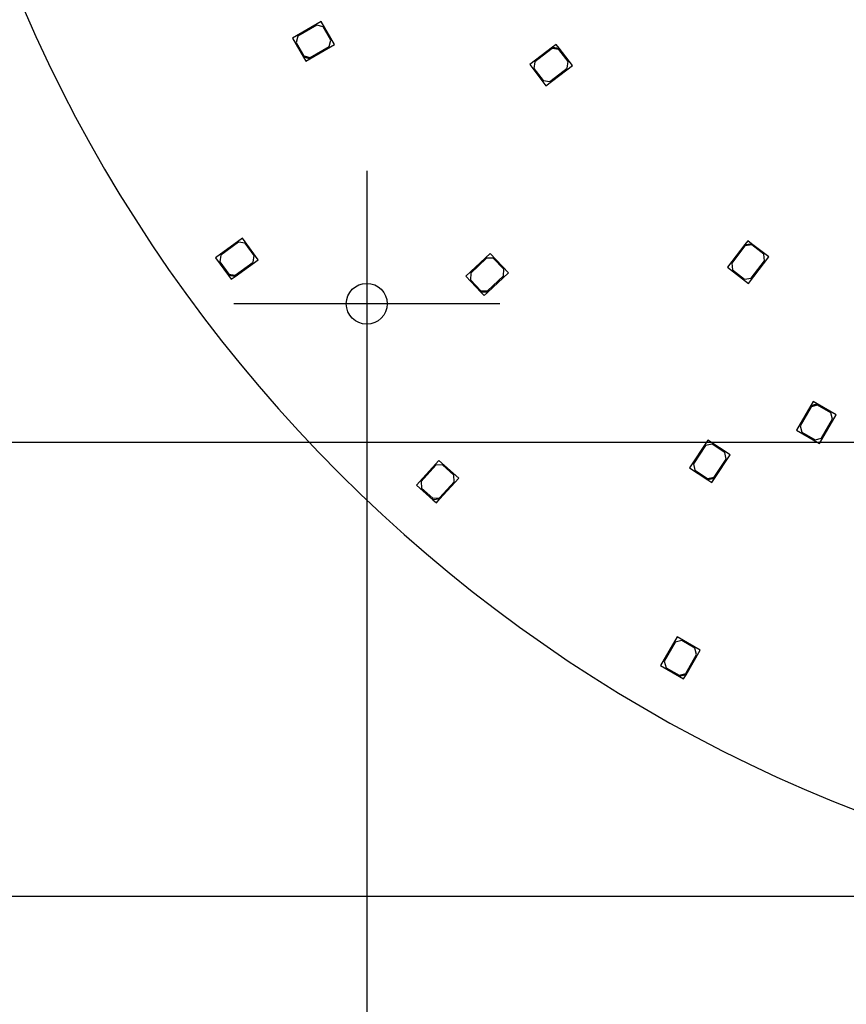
# Model space of a CAD drawing. Header units: millimetres. Extents: x 16 to 406, y 14 to 285.
# Tile 3 of 12: x 64 to 107, y 106 to 158. Entities that reach past the tile are written whole.
import ezdxf
from ezdxf.enums import TextEntityAlignment as Align
from ezdxf.lldxf.tags import DXFTag

# ---------------------------------------------------------------- set-up
doc = ezdxf.new("R2010")
doc.units = ezdxf.units.MM
for name, color, linetype in [('Default', 7, 'Continuous'), ('LED_2835', 7, 'Continuous'), ('PCB_RDLED_315_EM', 7, 'Continuous')]:
    doc.layers.add(name, color=color, linetype=linetype)
doc.styles.add('SEACAD_Arial', font='arial.ttf')
doc.styles.add('SEACAD_Solid_Edge_ANSI1_Symbols', font='semeca1.ttf')
tags = doc.linetypes.add('CENTER2', pattern=[28.575, 19.05, -3.175, 3.175, -3.175]).pattern_tags.tags
tags[10:11] = [DXFTag(74, 4), DXFTag(75, 0), DXFTag(340, '0'), DXFTag(46, 0.0), DXFTag(50, 0.0), DXFTag(44, 0.0), DXFTag(45, 0.0)]
tags[8:9] = [DXFTag(74, 4), DXFTag(75, 0), DXFTag(340, '0'), DXFTag(46, 0.0), DXFTag(50, 0.0), DXFTag(44, 0.0), DXFTag(45, 0.0)]
tags[6:7] = [DXFTag(74, 4), DXFTag(75, 0), DXFTag(340, '0'), DXFTag(46, 0.0), DXFTag(50, 0.0), DXFTag(44, 0.0), DXFTag(45, 0.0)]
tags[4:5] = [DXFTag(74, 4), DXFTag(75, 0), DXFTag(340, '0'), DXFTag(46, 0.0), DXFTag(50, 0.0), DXFTag(44, 0.0), DXFTag(45, 0.0)]
doc.dimstyles.new('ISO', dxfattribs={"dimtxt": 3.5, "dimasz": 3.5, "dimexe": 1.75, "dimexo": 0, "dimgap": 0.875, "dimtad": 1, "dimlfac": 2, "dimtxsty": 'SEACAD_Arial', "dimblk1": '_SE_FILLED', "dimblk2": '_SE_FILLED', "dimsah": 1, "dimcen": 1.75, "dimadec": 0, "dimazin": 0, "dimtfac": 0.5, "dimtdec": 3, "dimtmove": 0, "dimatfit": 3, "dimfxl": 1, "dimarcsym": 0})

# ---------------------------------------------------------------- blocks, each defined once
blk = doc.blocks.new('SEANNOT_GROUP6')
at = {"layer": 'Default', "color": 7, "linetype": 'CENTER2'}
for p, q in [((82.109, 149.942), (82.109, 135.942)), ((89.109, 142.942), (75.109, 142.942))]:
    blk.add_line(p, q, dxfattribs=at)
blk = doc.blocks.new('SE')
at = {"layer": 'LED_2835', "color": 7, "linetype": 'Continuous'}
for p, q in [((79.713, 157.796), (78.198, 156.921)), ((79.478, 157.602), (78.482, 157.027)), ((79.82, 157.511), (79.478, 157.602)), ((80.413, 156.583), (79.713, 157.796)), ((78.482, 157.027), (78.391, 156.686)), ((80.22, 156.818), (79.82, 157.511)), ((78.198, 156.921), (78.773, 155.925)), ((78.391, 156.686), (78.791, 155.993)), ((79.114, 155.833), (80.413, 156.583)), ((80.128, 156.476), (80.22, 156.818)), ((92.072, 156.592), (91.874, 156.44)), ((92.225, 156.394), (92.072, 156.592)), ((78.791, 155.993), (79.132, 155.901)), ((79.132, 155.901), (80.128, 156.476)), ((91.874, 156.44), (90.684, 155.527)), ((91.865, 156.37), (90.953, 155.669)), ((92.215, 156.323), (91.865, 156.37)), ((91.874, 156.44), (92.225, 156.394)), ((92.702, 155.689), (92.215, 156.323)), ((92.925, 155.481), (92.225, 156.394)), ((78.773, 155.925), (78.898, 155.708)), ((79.114, 155.833), (78.773, 155.925)), ((78.898, 155.708), (79.114, 155.833)), ((90.684, 155.527), (91.536, 154.416)), ((90.953, 155.669), (90.906, 155.319)), ((91.536, 154.416), (92.925, 155.481)), ((92.656, 155.338), (92.702, 155.689)), ((90.906, 155.319), (91.393, 154.684)), ((91.744, 154.638), (92.656, 155.338)), ((91.393, 154.684), (91.744, 154.638)), ((75.575, 146.395), (74.159, 145.366)), ((75.361, 146.178), (74.431, 145.502)), ((75.711, 146.123), (75.361, 146.178)), ((76.398, 145.262), (75.575, 146.395)), ((76.181, 145.475), (75.711, 146.123)), ((102.148, 146.257), (101.996, 146.059)), ((102.347, 146.105), (102.148, 146.257)), ((101.996, 146.059), (101.083, 144.869)), ((102.005, 145.989), (101.305, 145.077)), ((101.996, 146.059), (102.347, 146.105)), ((102.356, 146.035), (102.005, 145.989)), ((103.259, 145.405), (102.347, 146.105)), ((102.991, 145.548), (102.356, 146.035)), ((74.159, 145.366), (74.835, 144.436)), ((74.431, 145.502), (74.376, 145.153)), ((74.376, 145.153), (74.846, 144.506)), ((75.184, 144.38), (76.398, 145.262)), ((75.195, 144.45), (76.126, 145.126)), ((76.126, 145.126), (76.181, 145.475)), ((88.596, 145.592), (87.323, 144.391)), ((88.412, 145.35), (87.575, 144.56)), ((88.765, 145.339), (88.412, 145.35)), ((89.557, 144.574), (88.596, 145.592)), ((89.314, 144.757), (88.765, 145.339)), ((102.194, 144.017), (103.259, 145.405)), ((102.337, 144.285), (103.037, 145.198)), ((103.037, 145.198), (102.991, 145.548)), ((88.466, 143.544), (89.557, 144.574)), ((89.304, 144.404), (89.314, 144.757)), ((101.083, 144.869), (102.194, 144.017)), ((101.305, 145.077), (101.352, 144.726)), ((101.352, 144.726), (101.986, 144.239)), ((74.835, 144.436), (74.982, 144.233)), ((75.184, 144.38), (74.835, 144.436)), ((74.846, 144.506), (75.195, 144.45)), ((74.982, 144.233), (75.184, 144.38)), ((87.323, 144.391), (88.112, 143.554)), ((87.575, 144.56), (87.565, 144.207)), ((87.565, 144.207), (88.114, 143.625)), ((88.468, 143.615), (89.304, 144.404)), ((101.986, 144.239), (102.337, 144.285)), ((88.112, 143.554), (88.284, 143.373)), ((88.466, 143.544), (88.112, 143.554)), ((88.114, 143.625), (88.468, 143.615)), ((88.284, 143.373), (88.466, 143.544)), ((105.465, 137.582), (104.715, 136.283)), ((105.484, 137.514), (104.909, 136.518)), ((105.59, 137.799), (105.465, 137.582)), ((105.465, 137.582), (105.807, 137.674)), ((105.825, 137.606), (105.484, 137.514)), ((105.807, 137.674), (105.59, 137.799)), ((106.803, 137.099), (105.807, 137.674)), ((106.518, 137.206), (105.825, 137.606)), ((105.928, 135.583), (106.803, 137.099)), ((106.035, 135.868), (106.61, 136.864)), ((106.61, 136.864), (106.518, 137.206)), ((104.715, 136.283), (105.928, 135.583)), ((104.909, 136.518), (105, 136.177)), ((100.054, 135.766), (99.092, 134.304)), ((101.223, 134.996), (100.054, 135.766)), ((105, 136.177), (105.693, 135.777)), ((105.693, 135.777), (106.035, 135.868)), ((99.93, 135.488), (99.298, 134.527)), ((100.277, 135.559), (99.93, 135.488)), ((100.945, 135.119), (100.277, 135.559)), ((100.385, 133.812), (101.017, 134.773)), ((100.399, 133.743), (101.223, 134.996)), ((101.017, 134.773), (100.945, 135.119)), ((85.905, 134.703), (84.734, 133.403)), ((85.741, 134.447), (84.972, 133.592)), ((86.095, 134.465), (85.741, 134.447)), ((86.945, 133.766), (85.905, 134.703)), ((86.689, 133.93), (86.095, 134.465)), ((99.092, 134.304), (100.053, 133.672)), ((99.298, 134.527), (99.37, 134.18)), ((85.942, 132.652), (86.945, 133.766)), ((86.708, 133.577), (86.689, 133.93)), ((99.37, 134.18), (100.038, 133.741)), ((100.038, 133.741), (100.385, 133.812)), ((100.399, 133.743), (100.053, 133.672)), ((100.262, 133.534), (100.399, 133.743)), ((84.734, 133.403), (85.589, 132.633)), ((84.972, 133.592), (84.99, 133.239)), ((84.99, 133.239), (85.585, 132.704)), ((85.938, 132.722), (86.708, 133.577)), ((100.053, 133.672), (100.262, 133.534)), ((85.585, 132.704), (85.938, 132.722)), ((85.942, 132.652), (85.589, 132.633)), ((85.774, 132.466), (85.942, 132.652)), ((85.589, 132.633), (85.774, 132.466)), ((98.44, 125.415), (97.565, 123.899)), ((99.653, 124.715), (98.44, 125.415)), ((98.334, 125.13), (97.759, 124.134)), ((98.675, 125.221), (98.334, 125.13)), ((99.368, 124.821), (98.675, 125.221)), ((98.885, 123.484), (99.46, 124.48)), ((98.903, 123.416), (99.653, 124.715)), ((99.46, 124.48), (99.368, 124.821)), ((97.565, 123.899), (98.561, 123.324)), ((97.759, 124.134), (97.85, 123.792)), ((97.85, 123.792), (98.543, 123.392)), ((98.543, 123.392), (98.885, 123.484)), ((98.903, 123.416), (98.561, 123.324)), ((98.561, 123.324), (98.778, 123.199)), ((98.778, 123.199), (98.903, 123.416))]:
    blk.add_line(p, q, dxfattribs=at)
at = {"layer": 'PCB_RDLED_315_EM', "color": 7, "linetype": 'Continuous'}
blk.add_circle((82.109, 142.942), 1.075, dxfattribs=at)
blk.add_arc((136.359, 189.692), 78.75, 188.17383, 261.82617, dxfattribs=at)
blk = doc.blocks.new('GDimGGroup1')
at = {"layer": 'Default', "color": 7, "linetype": 'Continuous'}
blk.add_line((125.163, 111.742), (27.153, 111.742), dxfattribs=at)
blk = doc.blocks.new('GDimGGroup2')
at = {"layer": 'Default', "color": 7, "linetype": 'Continuous'}
blk.add_line((82.109, 142.942), (82.109, 65.119), dxfattribs=at)
blk = doc.blocks.new('DMBLK19')
at = {"layer": 'Default', "linetype": 'Continuous'}
for points in [[(42.104, 186.192), (43.271, 186.192), (42.688, 189.692)], [(42.104, 139.142), (42.688, 135.642), (43.271, 139.142)]]:
    blk.add_hatch(color=7, dxfattribs=at).paths.add_polyline_path(points)
at = {"layer": 'Default', "color": 7, "linetype": 'Continuous'}
for p, q in [((54.909, 189.692), (40.938, 189.692)), ((42.688, 189.692), (42.688, 135.642)), ((129.359, 135.642), (40.938, 135.642))]:
    blk.add_line(p, q, dxfattribs=at)
at = {"layer": 'Default', "color": 7, "linetype": 'Continuous', "style": 'SEACAD_Arial'}
for s, p in [('±0,2', (38.313, 164.949)), ('108,1', (38.313, 150.873))]:
    blk.add_text(s, height=3.5, rotation=90, dxfattribs=at).set_placement(p, align=Align.TOP_LEFT)
blk = doc.blocks.new('_SE_FILLED')
at = {"color": 0}
blk.add_line((0, 0), (-1, 0), dxfattribs=at)
blk.add_solid([(0, 0), (-1, -0.1665), (-1, 0.1665), (0, 0)], dxfattribs=at)
blk = doc.blocks.new('DMBLK23')
at = {"layer": 'Default', "linetype": 'Continuous'}
for points in [[(67.169, 219.284), (67.636, 220.353), (64.196, 221.219)], [(205.082, 159.031), (208.523, 158.164), (205.549, 160.1)]]:
    blk.add_hatch(color=7, dxfattribs=at).paths.add_polyline_path(points)
at = {"layer": 'Default', "color": 7, "linetype": 'Continuous'}
blk.add_line((241.862, 143.599), (64.196, 221.219), dxfattribs=at)
for s, style, p in [('O', 'SEACAD_Solid_Edge_ANSI1_Symbols', (219.146, 158.298)), ('315', 'SEACAD_Arial', (224.641, 155.897)), ('±0,5', 'SEACAD_Arial', (233.775, 151.906))]:
    blk.add_text(s, height=3.5, rotation=336.4, dxfattribs=dict(at, style=style)).set_placement(p, align=Align.TOP_LEFT)

msp = doc.modelspace()

# ---------------------------------------------------------------- block references
at = {"layer": 'Default'}
for name in ['GDimGGroup1', 'SE', 'SEANNOT_GROUP6', 'GDimGGroup2']:
    msp.add_blockref(name, (0, 0), dxfattribs=at)

# ---------------------------------------------------------------- dimensions: what is measured, and where the dimension line sits
at = {"layer": 'Default', "color": 7, "linetype": 'Continuous'}
dim = msp.add_diameter_dim_2p(p1=(208.5226, 158.1643), p2=(64.1956, 221.2194), text='\\A1;<> ±0,5', dimstyle='ISO', override={"dimtmove": 1, "dimtolj": 1}, dxfattribs=at)
dim.commit()
dim.dimension.update_dxf_attribs({"geometry": 'DMBLK23', "text_midpoint": (216.2716, 154.7789), "dimtype": 163})
dim = msp.add_linear_dim(base=(42.6876, 135.6419), p1=(54.9091, 189.6919), p2=(136.3591, 135.6419), angle=90, text='\\A1;<> ±0,2', dimstyle='ISO', dxfattribs=at)
dim.commit()
dim.dimension.update_dxf_attribs({"geometry": 'DMBLK19', "text_midpoint": (42.6876, 162.6669), "dimtype": 160})

doc.saveas('drawing.dxf')
